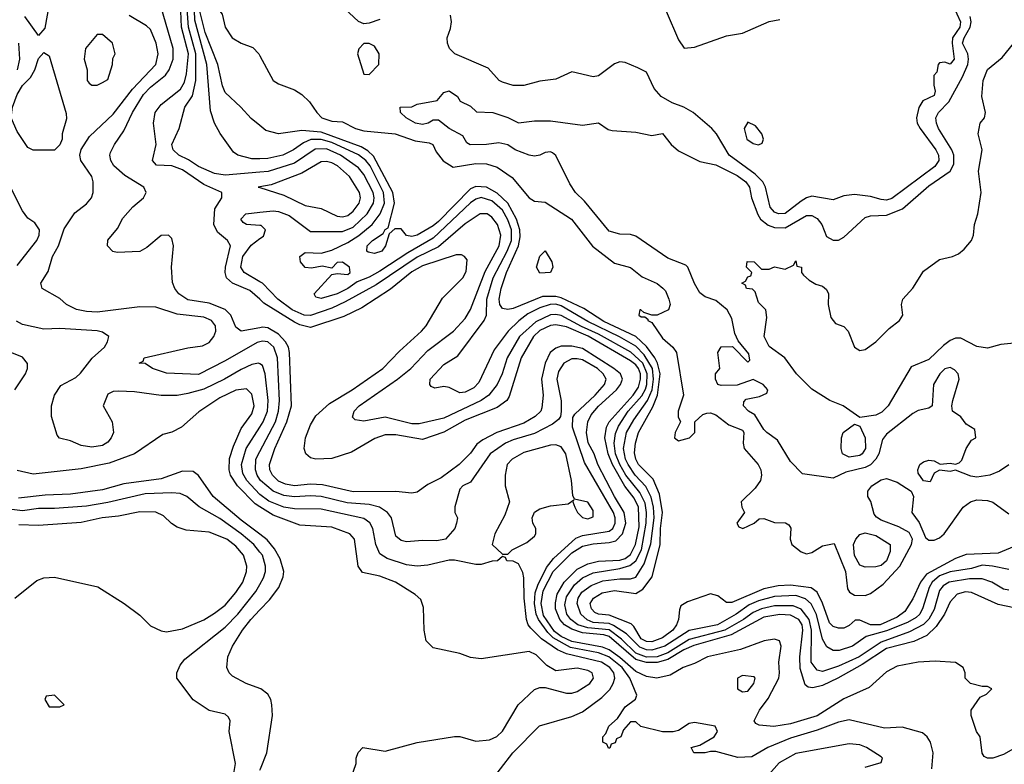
# Model space of a CAD drawing. Header units: inches. Extents: x 1793402 to 1900366, y 320852 to 470679.
# Tile 228 of 256: x 1829099 to 1832793, y 395727 to 398518. Entities that reach past the tile are written whole.
import ezdxf

# ---------------------------------------------------------------- set-up
doc = ezdxf.new("R2010")
doc.units = ezdxf.units.IN
doc.header["$MEASUREMENT"] = 0
doc.layers.add('B8329', color=7, linetype='Continuous')
doc.layers.add('B8339', color=7, linetype='Continuous')

msp = doc.modelspace()

# ---------------------------------------------------------------- linework, layer by layer
at = {"layer": 'B8329', "color": 4}
for points, elevation in [([(1830000, 398704), (1829986, 398690), (1829930, 398662), (1829890, 398664.7), (1829870, 398654.8), (1829844.5, 398590), (1829843.7, 398570), (1829850, 398549), (1829858.4, 398538.4), (1829869.6, 398490), (1829896, 398450), (1829929.7, 398429.7), (1829973.6, 398413.6), (1829996, 398390), (1830000, 398382.6)], 236), ([(1830000, 397362.9), (1829929.7, 397349.7), (1829910, 397365.2), (1829891.5, 397410), (1829870, 397431.3), (1829810, 397455.1), (1829730, 397468), (1829696, 397490), (1829680.9, 397510), (1829672.1, 397532.1), (1829669.3, 397590), (1829676, 397670), (1829670, 397698), (1829658, 397710), (1829630, 397709), (1829576.8, 397663.2), (1829550, 397649), (1829464.7, 397644.7), (1829449.1, 397649.1), (1829429, 397670), (1829429.3, 397690.7), (1829465.6, 397734.4), (1829486.3, 397773.7), (1829523.3, 397816.7), (1829564, 397850), (1829574, 397870), (1829565.2, 397890), (1829494.1, 397934.2), (1829452.7, 397970), (1829440.9, 397990), (1829437, 398010), (1829440.1, 398019.9), (1829454.5, 398050), (1829490, 398100.7), (1829522.3, 398170), (1829563.3, 398236.7), (1829590, 398265.2), (1829646.6, 398310), (1829660.4, 398330), (1829674.6, 398370), (1829675.3, 398410), (1829611.5, 398630)], 264), ([(1829208.4, 398570), (1829193.7, 398486.3), (1829170, 398458), (1829118.4, 398530)], 268), ([(1830000, 397946.3), (1829870, 397935.1), (1829830, 397941.1), (1829770, 397966.9), (1829732.3, 397992.3), (1829696, 398010), (1829674.5, 398030), (1829669.7, 398050), (1829697, 398110), (1829719.3, 398190), (1829747.3, 398232.7), (1829760.4, 398290), (1829760.6, 398390), (1829732.6, 398490), (1829725.1, 398594.9)], 252), ([(1830000, 397996.5), (1829970, 397996.2), (1829918, 398010), (1829900.9, 398020.9), (1829851.4, 398091.4), (1829829.6, 398129.6), (1829815.4, 398175.4), (1829801.2, 398350), (1829755.7, 398515.7), (1829753.4, 398590)], 248), ([(1830000, 397310.4), (1829990, 397308.2), (1829870, 397238.7), (1829770, 397187.8), (1829650, 397192.3), (1829598, 397210), (1829570, 397228.7), (1829548, 397230), (1829562, 397238), (1829566, 397250), (1829730, 397288.2), (1829784.4, 397295.6), (1829810, 397308), (1829827.3, 397330), (1829835.6, 397350), (1829833.6, 397370), (1829819.3, 397390), (1829790, 397402.4), (1829690, 397414.3), (1829610, 397439.6), (1829550, 397440.9), (1829390, 397421.6), (1829350, 397423.6), (1829311.9, 397431.9), (1829275.3, 397450), (1829250, 397473.2), (1829184, 397510), (1829179, 397530), (1829206, 397574), (1829222, 397630), (1829245.1, 397670), (1829266.7, 397733.3), (1829305.8, 397794.2), (1829350, 397826.8), (1829369.2, 397850), (1829375.1, 397870), (1829374.5, 397910), (1829369.4, 397930), (1829329, 397990), (1829325.2, 398010), (1829329.4, 398030.6), (1829360.7, 398079.3), (1829450, 398163), (1829522.8, 398257.2), (1829609.5, 398350), (1829618.4, 398390), (1829611.8, 398430), (1829590, 398481.2), (1829574.7, 398494.7), (1829510, 398532.7)], 268), ([(1830000, 397469.7), (1829963.1, 397503.1), (1829898, 397530), (1829875.6, 397550), (1829869.7, 397570), (1829871.1, 397590), (1829889.6, 397670), (1829879.3, 397690), (1829840.7, 397720.7), (1829828, 397750), (1829831.5, 397808.5), (1829857.2, 397850), (1829858, 397870), (1829790, 397899.7), (1829710, 397955.1), (1829670, 397969.8), (1829612.9, 397972.9), (1829597.2, 397990), (1829611.2, 398050), (1829601.1, 398130), (1829607.4, 398170), (1829630, 398200.3), (1829702.3, 398257.7), (1829716.9, 398283.1), (1829725, 398315), (1829733.1, 398390), (1829706.8, 398490), (1829704.3, 398550)], 256), ([(1830000, 398120.5), (1829967, 398147), (1829929, 398190), (1829870, 398245.2), (1829859.7, 398270), (1829843.1, 398350), (1829794.9, 398470), (1829775.3, 398550)], 244), ([(1829090.6, 398329.4), (1829099.8, 398370), (1829096, 398430)], 272), ([(1829090, 397596), (1829164, 397690), (1829172.7, 397710), (1829173.2, 397730), (1829156.5, 397756.5), (1829130, 397774), (1829110, 397801.2), (1829034.5, 397950)], 272), ([(1830000, 397891), (1829994, 397890), (1830000, 397888.1)], 256), ([(1830000, 397746), (1829950, 397749.4), (1829938, 397758), (1829929, 397770), (1829948, 397790), (1830000, 397795.9)], 252), ([(1830000, 397535.5), (1829940.7, 397570), (1829928.2, 397590), (1829936.3, 397630), (1829967.3, 397672.7), (1830000, 397696.9)], 252), ([(1830000, 397227.2), (1829995.3, 397230), (1829970, 397225.1), (1829930, 397206.3), (1829867.7, 397170), (1829790, 397132.6), (1829730, 397116.9), (1829690, 397109.5), (1829630, 397109.4), (1829530, 397122.7), (1829470, 397125.2), (1829450, 397124), (1829430, 397114), (1829412, 397070), (1829446, 397010), (1829450.8, 396970), (1829442.8, 396950), (1829430, 396934), (1829410, 396921.2), (1829370, 396916), (1829330, 396921.2), (1829290, 396939), (1829249, 396949), (1829240.2, 396960.2), (1829219, 397030), (1829219, 397070), (1829229.5, 397110.5), (1829253.6, 397146.4), (1829310, 397176), (1829327.2, 397192.8), (1829371.5, 397248.5), (1829417.2, 397290), (1829429.2, 397310), (1829434, 397330), (1829410, 397346), (1829390, 397351.6), (1829250, 397360.5), (1829190, 397358), (1829110, 397375.1), (1829087.9, 397387.9)], 272), ([(1829081.2, 397130), (1829120.9, 397190), (1829129.2, 397210), (1829129.1, 397229.1), (1829110, 397253.2), (1829070, 397269.3)], 276), ([(1830000, 396691.9), (1829982.7, 396702.7), (1829916, 396770), (1829889.8, 396810), (1829885.1, 396830), (1829886.8, 396873.2), (1829901, 396919), (1829930, 396984.9), (1829970, 397040.7), (1829978.9, 397070), (1829970, 397114), (1829950, 397134.5), (1829910, 397129.6), (1829850, 397100.5), (1829771.7, 397048.3), (1829706.8, 396990), (1829670, 396972), (1829636.7, 396963.3), (1829530.2, 396889.8), (1829435.3, 396855.3), (1829330, 396833.7), (1829150, 396814.7), (1829090, 396827.8)], 276), ([(1830000, 396738.2), (1829999, 396739), (1829950.7, 396790.7), (1829936.6, 396816.6), (1829931, 396850), (1829949, 396911), (1830000, 396990.8)], 272), ([(1830000, 396794.6), (1829989.8, 396810), (1829983.5, 396830), (1829984.8, 396870), (1830000, 396898.7)], 268), ([(1830000, 396589), (1829930, 396641.7), (1829825.1, 396730), (1829770, 396809.3), (1829750, 396823.7), (1829710, 396825.1), (1829630, 396796.9), (1829490, 396778), (1829410, 396755.6), (1829290, 396739.2), (1829195.2, 396735.2), (1829095.3, 396724.7)], 284), ([(1830000, 396522.2), (1829978, 396550), (1829930, 396591), (1829850, 396648.2), (1829772.2, 396692.2), (1829726, 396730), (1829701.7, 396741.7), (1829670, 396744.7), (1829570, 396741), (1829430, 396708.4), (1829350, 396694.8), (1829230, 396685.4), (1829170, 396685.7), (1829110, 396677.3), (1829070, 396681.5)], 288), ([(1829081.2, 396350), (1829163.9, 396416.1), (1829190, 396425.5), (1829230, 396427.7), (1829392.5, 396392.5), (1829491.3, 396330), (1829550, 396286), (1829590, 396246), (1829630, 396226.8), (1829650, 396222.8), (1829710, 396234), (1829790, 396268.2), (1829830, 396292.7), (1829870, 396323.8), (1829910, 396370.5), (1829936.9, 396410), (1829949.6, 396450), (1829951.6, 396470), (1829938.4, 396510), (1829910, 396544.5), (1829876, 396570), (1829810, 396597), (1829724, 396604), (1829690, 396615.3), (1829668.9, 396628.9), (1829638.6, 396658.6), (1829610, 396672.3), (1829550, 396673.6), (1829470, 396656.3), (1829409.1, 396650.9), (1829330, 396632.8), (1829170, 396622), (1829095.8, 396624.2)], 292), ([(1829898.4, 395670), (1829909.4, 395730), (1829885.2, 395850), (1829888.7, 395890), (1829883.1, 395903.1), (1829870, 395915.3), (1829810, 395928.7), (1829750, 395968.7), (1829689, 396050), (1829689, 396070), (1829701.2, 396098.8), (1829718.9, 396121.1), (1829870, 396240.4), (1829918, 396290), (1829985.5, 396374.5), (1830000, 396400.3)], 288), ([(1830000, 396011.5), (1829949, 396030), (1829897.6, 396057.6), (1829885.2, 396070), (1829876, 396090), (1829879.5, 396130), (1829897.6, 396170), (1829934.7, 396230), (1829966.3, 396270), (1830000, 396305.5)], 284)]:
    msp.add_lwpolyline(points, dxfattribs=dict(at, elevation=elevation))
for points, elevation in [([(1829410, 398462), (1829390, 398462), (1829346, 398410), (1829341, 398370), (1829352, 398330), (1829352, 398290), (1829359.6, 398279.6), (1829370, 398272), (1829390, 398272), (1829410, 398282), (1829430, 398294), (1829448, 398350), (1829448.4, 398371.6), (1829458, 398390), (1829448, 398430)], 272), ([(1829150, 398028.7), (1829130, 398038), (1829090, 398098), (1829067, 398150), (1829071.8, 398190), (1829090, 398237.3), (1829110, 398270.5), (1829139.3, 398300.7), (1829156, 398330), (1829170, 398372), (1829190, 398394), (1829210, 398382), (1829274, 398166), (1829274.4, 398145.6), (1829258, 398090), (1829258, 398070), (1829250, 398048), (1829230, 398028.7)], 268), ([(1829230, 395986), (1829198, 395982), (1829194, 395970), (1829210, 395942), (1829250, 395942), (1829266, 395950)], 292)]:
    msp.add_lwpolyline(points, close=True, dxfattribs=dict(at, elevation=elevation))
at = {"layer": 'B8339', "color": 4}
for points, elevation in [([(1830450, 398518), (1830410, 398504.7), (1830390, 398502), (1830370, 398511.3), (1830264.7, 398610)], 236), ([(1832600.4, 398570), (1832628.3, 398510), (1832625.1, 398490), (1832598.7, 398450), (1832596.8, 398430), (1832604, 398370), (1832590, 398351.3), (1832570, 398358.8), (1832550, 398356), (1832544, 398350), (1832539, 398321), (1832528.4, 398308.4), (1832528.4, 398271.6), (1832533.2, 398250), (1832530, 398234), (1832486.3, 398213.7), (1832472, 398188), (1832462.9, 398150), (1832466, 398130), (1832477.4, 398110), (1832535.4, 398030), (1832545.1, 398010), (1832546.3, 397990), (1832532.4, 397967.6), (1832370, 397847.2), (1832350, 397841.7), (1832330, 397843.1), (1832290, 397854.6), (1832230, 397862.6), (1832190, 397858), (1832150, 397842.8), (1832070, 397856.4), (1832050, 397850.4), (1832030, 397837.6), (1831970, 397791.7), (1831946, 397790), (1831930, 397795.8), (1831914.7, 397814.7), (1831896.5, 397890), (1831887.2, 397910), (1831858.5, 397938.5), (1831760.3, 398010), (1831713.4, 398090), (1831695.8, 398110), (1831625.5, 398170), (1831590.6, 398190), (1831546.2, 398206.2), (1831505.5, 398230), (1831479.2, 398259.2), (1831450, 398321), (1831417.3, 398337.3), (1831370, 398357.3), (1831350, 398359.1), (1831330, 398352.7), (1831270, 398307.7), (1831250, 398304), (1831170, 398322), (1831110, 398294.8), (1831050, 398286.8), (1830990, 398271), (1830950, 398271), (1830910, 398282.8), (1830898, 398290), (1830855.9, 398335.9), (1830732, 398390), (1830711.3, 398410), (1830704, 398430), (1830702.8, 398450), (1830715.3, 398484.7), (1830718.8, 398510), (1830714.8, 398534.8)], 236), ([(1831524.6, 398550), (1831570, 398442), (1831591.3, 398411.3), (1831630, 398414.8), (1831750, 398457.3), (1831810, 398467.3), (1831910, 398510.6), (1831950, 398518.8)], 244), ([(1832810, 396849), (1832774.2, 396825.8), (1832738, 396810), (1832690, 396802.9), (1832667, 396807), (1832610, 396828.7), (1832590, 396824), (1832550, 396828.7), (1832530, 396818), (1832514, 396786), (1832490, 396789.5), (1832470, 396818), (1832467.6, 396830), (1832476, 396850), (1832490, 396860.5), (1832510, 396866.8), (1832530, 396864.7), (1832551.6, 396851.6), (1832590, 396856), (1832610, 396851.3), (1832623.1, 396856.9), (1832632.9, 396867.1), (1832649.2, 396910), (1832670, 396942), (1832686, 396950), (1832682, 396982), (1832650, 397002), (1832629.4, 397029.4), (1832598, 397050), (1832595.3, 397070), (1832599, 397090), (1832622.7, 397170), (1832619, 397190), (1832605.6, 397205.6), (1832590, 397214), (1832570, 397209), (1832551, 397190), (1832526.8, 397150), (1832522, 397070), (1832510, 397062), (1832470, 397053.2), (1832450, 397041.2), (1832350, 396963.7), (1832335.6, 396944.4), (1832321.7, 396890), (1832310.2, 396869.8), (1832290, 396849.7), (1832270, 396839.1), (1832198.3, 396821.7), (1832150, 396798.7), (1832035.5, 396815.5), (1831990, 396861.2), (1831942, 396942), (1831901.2, 396970), (1831890, 396981.2), (1831856.4, 397036.4), (1831833.2, 397050), (1831814, 397070), (1831815.3, 397084.7), (1831824.7, 397095.3), (1831874.6, 397105.4), (1831902, 397118), (1831906, 397130), (1831888, 397150), (1831850, 397168.7), (1831790, 397148), (1831730, 397146.6), (1831718, 397150), (1831709, 397170), (1831709, 397190), (1831726, 397210), (1831718, 397270), (1831730, 397292), (1831772.7, 397292.7), (1831830, 397234), (1831838, 397242), (1831834.6, 397265.4), (1831794, 397314), (1831781.2, 397341.2), (1831770, 397398), (1831753.2, 397430), (1831710, 397465.2), (1831670, 397479), (1831650, 397494), (1831630, 397528.7), (1831605.2, 397590), (1831597.6, 397597.6), (1831530, 397623.6), (1831410, 397706), (1831390, 397712.7), (1831350, 397713.2), (1831310, 397725.2), (1831218, 397838), (1831183.7, 397870), (1831162.3, 397902.3), (1831110, 398008), (1831098, 398018), (1831090, 398022), (1831070, 398019.3), (1831050.5, 398009.5), (1831030, 398006.6), (1831010, 398009.4), (1830958, 398030), (1830930, 398049), (1830896.5, 398056.5), (1830850.5, 398049.5), (1830789, 398049), (1830776.4, 398056.4), (1830762, 398082), (1830710, 398109.4), (1830670, 398141.2), (1830650, 398141.2), (1830631.3, 398130), (1830610, 398124.5), (1830584, 398130), (1830549, 398150), (1830528, 398170), (1830526, 398190), (1830570, 398191.3), (1830590, 398201), (1830664.7, 398215.3), (1830690, 398244.7), (1830710, 398251), (1830742, 398230), (1830751.6, 398211.6), (1830790, 398194), (1830812.7, 398172.7), (1830874, 398170), (1830930, 398150.8), (1830970, 398131), (1831030, 398138.8), (1831090, 398138.8), (1831210, 398122.8), (1831270, 398131), (1831306.4, 398106.4), (1831322, 398102), (1831410, 398096.3), (1831470, 398083.8), (1831510, 398091), (1831543, 398050), (1831570, 398026.4), (1831650, 397986.4), (1831710, 397973.4), (1831790, 397933.1), (1831823.1, 397910), (1831836.5, 397890), (1831844.2, 397850), (1831867.7, 397787.7), (1831878.4, 397770), (1831907.2, 397747.2), (1831930, 397738.3), (1831970, 397738), (1832050, 397783.1), (1832070, 397783.1), (1832090, 397772.7), (1832108.2, 397750), (1832125.2, 397705.2), (1832150, 397690.7), (1832170, 397690.7), (1832190, 397702.8), (1832270, 397776.3), (1832290, 397782), (1832350, 397784.4), (1832411, 397809), (1832510, 397894.9), (1832589.8, 397950.2), (1832603.8, 397976.2), (1832603, 398010), (1832595.1, 398030), (1832546, 398110), (1832537.6, 398130), (1832535.6, 398150), (1832546, 398170), (1832584.8, 398210), (1832636.3, 398303.7), (1832655.1, 398350), (1832658.7, 398370), (1832655.1, 398390), (1832636, 398430), (1832641.5, 398450), (1832665, 398490), (1832667.7, 398510), (1832664, 398530)], 232), ([(1832830, 397304.7), (1832779.9, 397300.1), (1832730, 397286), (1832690, 397293.2), (1832630, 397324.5), (1832610, 397323.6), (1832590, 397315.1), (1832563.8, 397296.2), (1832510, 397243.6), (1832443.7, 397216.3), (1832356.3, 397070), (1832333.3, 397046.7), (1832310, 397035.1), (1832250, 397026), (1832188, 397070), (1832138, 397090), (1832070, 397132.7), (1832012.7, 397190), (1831969.6, 397249.6), (1831910, 397293.2), (1831892, 397330), (1831902, 397402), (1831898, 397430), (1831870, 397458), (1831858, 397498), (1831848, 397508), (1831826, 397510), (1831822, 397522), (1831808, 397530), (1831822, 397538), (1831830, 397554), (1831842, 397558), (1831846, 397570), (1831826, 397590), (1831828.4, 397611.6), (1831854, 397610), (1831882, 397582), (1831910, 397582), (1831930, 397591.3), (1831970, 397582), (1832002, 397598), (1832010, 397614), (1832014, 397594), (1832032, 397590), (1832032, 397570), (1832039.6, 397559.6), (1832060.7, 397540.7), (1832086, 397526), (1832110, 397519.1), (1832126, 397506), (1832132.7, 397490), (1832132.4, 397450), (1832141.3, 397401.3), (1832159.3, 397379.3), (1832190, 397367.3), (1832207.3, 397350), (1832230.5, 397290.5), (1832250, 397277.3), (1832270, 397282), (1832310, 397310.4), (1832360.1, 397359.9), (1832399.5, 397390), (1832411.8, 397410), (1832406.6, 397450), (1832412.3, 397470), (1832450, 397510.7), (1832490, 397575.5), (1832550, 397619.1), (1832598, 397630), (1832620.1, 397639.9), (1832642.5, 397657.5), (1832669.2, 397690), (1832677.2, 397710), (1832681.2, 397750), (1832693.2, 397790), (1832705.2, 397870), (1832696, 397950), (1832709.4, 398030), (1832694, 398090), (1832702, 398130), (1832718, 398150), (1832722, 398170), (1832708.7, 398230), (1832713.2, 398290), (1832729.4, 398330.6), (1832784.7, 398375.3), (1832828, 398430)], 228), ([(1830000, 398382.6), (1830050, 398289.6), (1830070, 398277.6), (1830130, 398255.1), (1830157.8, 398237.8), (1830186.6, 398210), (1830213.3, 398170), (1830233, 398150), (1830270, 398137.4), (1830310, 398134.7), (1830359.5, 398110), (1830390, 398101.2), (1830508, 398090), (1830583.3, 398063.3), (1830635.6, 398055.6), (1830649.4, 398049.4), (1830661.7, 398021.7), (1830688.2, 397988.2), (1830725.1, 397965.1), (1830810, 397978.5), (1830850, 397977.7), (1830890, 397965.1), (1830946.4, 397926.4), (1831010, 397849.3), (1831030, 397837.2), (1831070, 397833.2), (1831169.3, 397770), (1831248.2, 397668.2), (1831330, 397604.5), (1831390, 397588.7), (1831434, 397554), (1831490, 397529.3), (1831511.7, 397511.7), (1831521.2, 397501.2), (1831534.5, 397470), (1831539.5, 397450), (1831532.7, 397430), (1831490, 397410.4), (1831470.4, 397410.4), (1831439.8, 397419.8), (1831429.3, 397430.7), (1831426, 397430), (1831421.2, 397410), (1831430, 397404.5), (1831444, 397404), (1831455.3, 397395.3), (1831455.3, 397390), (1831470, 397382.7), (1831510, 397323.7), (1831549.7, 397289.7), (1831562.7, 397270), (1831589.3, 397110.7), (1831569.3, 397050), (1831569.1, 397029.1), (1831578, 397010), (1831558, 396970), (1831555.3, 396950), (1831570, 396939), (1831612, 396950), (1831631.3, 396970), (1831632, 397010), (1831662, 397038), (1831676.9, 397043.1), (1831690, 397044), (1831710, 397037.2), (1831759.5, 396999.5), (1831810, 396979), (1831815.1, 396970), (1831813.2, 396930), (1831817.2, 396910), (1831869, 396850), (1831879, 396830), (1831882, 396810), (1831878, 396790), (1831858.6, 396761.4), (1831806, 396710), (1831808, 396690), (1831818, 396670), (1831789, 396630), (1831796.4, 396616.4), (1831812, 396610), (1831854, 396630), (1831872.7, 396647.3), (1831890, 396648), (1831930, 396633.2), (1831971.6, 396631.6), (1831984.5, 396624.5), (1831991.6, 396611.6), (1831989.5, 396570), (1831996, 396550), (1832030, 396522.7), (1832050, 396516), (1832070, 396520.9), (1832110, 396546), (1832154, 396554), (1832196.9, 396450), (1832204.7, 396384.7), (1832211.8, 396371.8), (1832230, 396360.9), (1832270, 396359.5), (1832290, 396367), (1832337.5, 396402.5), (1832400.3, 396470), (1832444.9, 396550), (1832448.4, 396570), (1832435.1, 396595.1), (1832397.2, 396617.2), (1832330, 396642), (1832312.7, 396652.7), (1832304.3, 396664.3), (1832291.8, 396711.8), (1832280.7, 396730), (1832280.7, 396750), (1832296, 396770), (1832330, 396793.2), (1832350, 396798), (1832390, 396784), (1832442.7, 396750), (1832451.8, 396730), (1832445.2, 396670), (1832473.6, 396633.6), (1832497, 396577), (1832510, 396566.6), (1832530, 396567), (1832550, 396575.1), (1832567.3, 396590), (1832638, 396690), (1832666, 396710), (1832690, 396717.6), (1832730, 396715.1), (1832750, 396709.2), (1832810, 396666)], 236), ([(1832830, 396543.5), (1832770, 396518.3), (1832650, 396513), (1832610, 396498.3), (1832500.6, 396439.4), (1832477.6, 396410), (1832450, 396347), (1832420, 396300), (1832390, 396278), (1832326.8, 396250), (1832290, 396248.9), (1832250, 396267.1), (1832233.3, 396266.7), (1832210, 396247), (1832190, 396237.4), (1832170, 396236.4), (1832150, 396243.5), (1832136.6, 396256.6), (1832110.6, 396330.6), (1832090, 396371.6), (1832067.7, 396387.7), (1831990, 396398.2), (1831944.6, 396395.4), (1831890, 396384.8), (1831770, 396333.6), (1831750, 396332.7), (1831718.4, 396358.4), (1831690, 396366), (1831604.5, 396335.5), (1831579.8, 396320.2), (1831574, 396306), (1831570.5, 396270), (1831563.1, 396250), (1831548.8, 396230), (1831510, 396201.2), (1831470, 396185.8), (1831450, 396187.3), (1831430, 396197.6), (1831403.3, 396243.3), (1831392.9, 396252.9), (1831310, 396285.7), (1831270, 396288.9), (1831256, 396296), (1831243.5, 396310), (1831239.7, 396330), (1831251.8, 396350), (1831283.7, 396370), (1831330, 396378.5), (1831410, 396367), (1831437.1, 396382.9), (1831471.5, 396430), (1831502, 396550), (1831503.4, 396610), (1831511, 396670), (1831499, 396739), (1831474.9, 396794.9), (1831420.4, 396850), (1831409.8, 396870), (1831405.3, 396894.7), (1831408.6, 396930), (1831419.8, 396970), (1831473.9, 397066.1), (1831491.2, 397110), (1831501.2, 397190), (1831491.9, 397230), (1831481.7, 397250), (1831450, 397292.8), (1831410.4, 397330.4), (1831290, 397386.9), (1831215.2, 397435.2), (1831130, 397475.7), (1831110, 397480.6), (1831060.1, 397479.9), (1830950, 397435.4), (1830930, 397431.5), (1830910, 397435.1), (1830900.5, 397450), (1830898.3, 397470), (1830905.3, 397510), (1830925.6, 397570), (1830970.7, 397670), (1830976.8, 397703.2), (1830975.2, 397730), (1830962.9, 397770), (1830930.4, 397830.4), (1830890, 397867.6), (1830850, 397889.8), (1830810, 397892.8), (1830790, 397883.5), (1830670, 397761.5), (1830650, 397744.8), (1830590.5, 397710), (1830570, 397705.1), (1830550, 397709.2), (1830530, 397733.2), (1830506.8, 397733.2), (1830484.7, 397715.3), (1830471, 397670), (1830458, 397650), (1830430, 397641.2), (1830406.3, 397646.3), (1830402, 397650), (1830402.7, 397670), (1830422.7, 397690), (1830463.2, 397716.8), (1830470, 397730.8), (1830482, 397738), (1830505, 397830), (1830498.9, 397870), (1830426.4, 398006.4), (1830405.7, 398025.7), (1830380.7, 398040.7), (1830230, 398095.5), (1830157.2, 398102.8), (1830070, 398089.4), (1830022.5, 398102.5), (1830000, 398120.5)], 244), ([(1832810, 396456.3), (1832748.7, 396470), (1832710, 396472.8), (1832670, 396461.2), (1832590, 396448.2), (1832550, 396433.2), (1832522, 396410), (1832510.2, 396390), (1832486.5, 396313.5), (1832475.6, 396290), (1832462.5, 396277.5), (1832430, 396258.5), (1832350, 396227.3), (1832274.1, 396205.9), (1832222.8, 396170), (1832173.2, 396153.2), (1832150, 396153.2), (1832126.6, 396166.6), (1832110, 396196), (1832087.9, 396287.9), (1832067.6, 396327.6), (1832047.3, 396347.3), (1832010, 396358.9), (1831930, 396355.3), (1831870, 396339.4), (1831835.9, 396324.1), (1831787, 396290), (1831717.1, 396250), (1831610, 396228.1), (1831519.5, 396170), (1831470, 396155), (1831450, 396156.3), (1831425.3, 396165.3), (1831375.9, 396215.9), (1831327.2, 396247.2), (1831310, 396254.9), (1831250, 396258.8), (1831227.7, 396267.7), (1831203.9, 396290), (1831190.8, 396330), (1831194.5, 396350), (1831208.4, 396371.6), (1831242.8, 396397.2), (1831286.1, 396413.9), (1831350, 396422.4), (1831390, 396422.4), (1831410, 396428.4), (1831441.3, 396478.7), (1831467.2, 396552.8), (1831479.1, 396650), (1831476.3, 396690), (1831467.6, 396727.6), (1831448.2, 396768.2), (1831408, 396810), (1831381.6, 396850), (1831371.6, 396870), (1831364.4, 396910), (1831375.1, 396970), (1831402.3, 397017.7), (1831454.6, 397090), (1831471.1, 397130), (1831476.7, 397170), (1831472.4, 397210), (1831441.7, 397261.7), (1831410, 397293.5), (1831349.3, 397329.3), (1831230, 397386.6), (1831130, 397445.5), (1831110, 397451.3), (1831089.4, 397450.6), (1831050, 397438.2), (1831005.1, 397414.9), (1830971, 397389), (1830932, 397350), (1830879.6, 397280.4), (1830822, 397158), (1830802.5, 397137.5), (1830770, 397121.3), (1830750, 397119.6), (1830710, 397139.3), (1830690, 397142.7), (1830656.4, 397136.4), (1830643.1, 397143.1), (1830638, 397150), (1830639, 397170), (1830690, 397224.9), (1830742.4, 397257.6), (1830841.3, 397390), (1830849.7, 397410), (1830851.9, 397470), (1830875.8, 397550), (1830928, 397650), (1830943.5, 397690), (1830944.1, 397730), (1830930, 397767.6), (1830910, 397803.5), (1830870, 397838.2), (1830830, 397850.9), (1830810, 397844.4), (1830790, 397831.1), (1830650, 397698.2), (1830555.8, 397644.2), (1830450, 397575.6), (1830410, 397552.3), (1830365.3, 397534.7), (1830330.5, 397510), (1830290.7, 397490), (1830230, 397473.2), (1830210, 397478), (1830204, 397490), (1830270, 397562), (1830290, 397566), (1830330, 397562), (1830339.3, 397570), (1830337, 397590), (1830310, 397609), (1830290, 397608), (1830270, 397586), (1830234, 397594), (1830193.4, 397586.6), (1830170.6, 397589.4), (1830152.3, 397610), (1830149.5, 397630.5), (1830170, 397644.9), (1830230, 397642.8), (1830270, 397654), (1830330, 397682.3), (1830371.9, 397708.1), (1830421.7, 397750), (1830450.9, 397790), (1830467.8, 397830), (1830463.7, 397870), (1830413.5, 397970), (1830397.3, 397990), (1830370, 398010.7), (1830270, 398057.2), (1830230, 398069.1), (1830191.8, 398068.2), (1830163.6, 398056.4), (1830126, 398030), (1830086.8, 398010), (1830030, 397996.9), (1830000, 397996.5)], 248), ([(1830000, 397795.9), (1830050, 397801.6), (1830070, 397798.4), (1830110, 397783.1), (1830190, 397723.8), (1830310, 397723.2), (1830350, 397740.2), (1830403.1, 397790), (1830426.2, 397830), (1830428.7, 397850), (1830425.1, 397870), (1830390, 397936.9), (1830370, 397962.6), (1830303, 398010), (1830250, 398033.2), (1830207.8, 398032.2), (1830130, 397980.4), (1830031.1, 397948.9), (1830000, 397946.3)], 252), ([(1830000, 397888.1), (1830090, 397859.5), (1830170, 397821.3), (1830230, 397810.5), (1830290, 397781.3), (1830310, 397778.7), (1830330, 397784.2), (1830350, 397799.5), (1830372.8, 397830), (1830377.4, 397850), (1830374, 397870), (1830336.9, 397930), (1830291.6, 397970), (1830270, 397981.1), (1830250, 397986.6), (1830230, 397984.7), (1830157.5, 397942.5), (1830042, 397898), (1830000, 397891)], 256), ([(1832810, 396379.6), (1832790, 396383.6), (1832745.2, 396410), (1832710, 396422), (1832662, 396422), (1832585.5, 396410), (1832563.7, 396396.3), (1832550, 396378.4), (1832530, 396307.3), (1832509.5, 396270.5), (1832489.5, 396250.5), (1832436.6, 396223.4), (1832330, 396184.4), (1832248.4, 396130), (1832170, 396094.2), (1832110, 396074.7), (1832090, 396079.6), (1832068.5, 396110), (1832069.8, 396230), (1832061, 396270), (1832030, 396308.6), (1832000.7, 396320.7), (1831930, 396320.7), (1831881.6, 396310), (1831850, 396295.3), (1831814.6, 396270), (1831743.7, 396230), (1831610, 396194.6), (1831530, 396144.3), (1831490, 396129.9), (1831450, 396128.4), (1831410, 396143.7), (1831356.3, 396196.3), (1831310, 396230.5), (1831230, 396237.8), (1831193.3, 396250), (1831166, 396270), (1831151.1, 396290), (1831144.2, 396324.2), (1831150, 396354.9), (1831180.2, 396399.8), (1831210, 396425.5), (1831250, 396443.9), (1831350, 396460.2), (1831387.5, 396472.5), (1831410.4, 396489.6), (1831431.9, 396530), (1831449.2, 396630), (1831450.6, 396670), (1831445.2, 396705.2), (1831426, 396746), (1831373.2, 396810), (1831349.9, 396850), (1831333.7, 396890), (1831329, 396931), (1831333.8, 396966.2), (1831345.8, 396994.2), (1831381.8, 397050), (1831432.8, 397107.2), (1831446.7, 397133.3), (1831451.6, 397150), (1831452.3, 397190), (1831436.1, 397230), (1831391.4, 397271.4), (1831270, 397339.5), (1831207.2, 397367.2), (1831130, 397408.9), (1831110, 397412.9), (1831090, 397410.8), (1831034.8, 397385.2), (1830974.6, 397330), (1830927.4, 397250), (1830908.8, 397190), (1830890.2, 397149.8), (1830858.4, 397110), (1830830.2, 397089.8), (1830690, 397024.4), (1830597.2, 397002.8), (1830570, 397002.6), (1830470, 397027.8), (1830390, 397013.2), (1830358, 397018), (1830347.3, 397027.3), (1830354, 397050), (1830373.2, 397070), (1830517, 397170), (1830567, 397210), (1830630, 397278), (1830727, 397350), (1830770, 397397.3), (1830790, 397431), (1830845.7, 397574.3), (1830898, 397670), (1830904, 397710), (1830891.1, 397750), (1830870, 397777), (1830852.7, 397790), (1830826.8, 397790), (1830770, 397753), (1830670, 397666), (1830590, 397627), (1830435.8, 397524.2), (1830320.5, 397459.5), (1830270, 397436.1), (1830190, 397408.8), (1830166, 397410), (1830121.3, 397430), (1830068, 397470), (1830009.8, 397529.8), (1830000, 397535.5)], 252), ([(1830000, 397696.9), (1830013.3, 397706.7), (1830021.2, 397730), (1830005.6, 397745.6), (1830000, 397746)], 252), ([(1832830, 396313.7), (1832770, 396325.7), (1832670, 396371.1), (1832646.6, 396373.4), (1832615.1, 396364.9), (1832590, 396336), (1832567.6, 396290), (1832536.3, 396243.7), (1832502.4, 396210), (1832453.4, 396186.6), (1832350, 396160.2), (1832259, 396101), (1832168.4, 396050), (1832110, 396022.7), (1832074, 396014), (1832056.2, 396016.2), (1832045.1, 396025.1), (1832026.4, 396086.4), (1832025.5, 396130), (1832036.2, 396230), (1832033.8, 396250), (1832021.7, 396270), (1831990, 396286.2), (1831950, 396288), (1831890, 396278.4), (1831767.6, 396212.4), (1831628.5, 396171.5), (1831590, 396156.3), (1831530, 396119), (1831490, 396108.2), (1831450, 396107.8), (1831410, 396119.1), (1831310, 396205.6), (1831290, 396211.6), (1831210, 396219.3), (1831170, 396233.3), (1831142.5, 396250), (1831125, 396270), (1831109.2, 396310), (1831108.6, 396331.4), (1831115.9, 396364.1), (1831141.8, 396410), (1831190, 396457.6), (1831230, 396478.2), (1831270, 396488.3), (1831350, 396491.9), (1831370, 396497.8), (1831390, 396512.9), (1831409.3, 396550.7), (1831423, 396617), (1831420.6, 396690), (1831404.5, 396724.5), (1831369.4, 396769.4), (1831322.4, 396850), (1831306.4, 396890), (1831294.2, 396950), (1831299.8, 396990), (1831309.8, 397010), (1831400.3, 397110), (1831419.8, 397140.2), (1831428.4, 397170), (1831427.7, 397190), (1831419.9, 397210), (1831410, 397223.8), (1831390, 397239), (1831231.2, 397331.2), (1831150, 397366.3), (1831110, 397373.6), (1831090, 397370.8), (1831050, 397352.9), (1831026.7, 397330), (1830980.9, 397250), (1830935.1, 397104.9), (1830926, 397090), (1830890, 397064.4), (1830770, 397016.4), (1830690, 396971.1), (1830610, 396944), (1830510, 396961.1), (1830470, 396961.3), (1830431.5, 396948.5), (1830343.4, 396896.6), (1830270, 396872.8), (1830209.8, 396869.8), (1830190, 396875.6), (1830172, 396890), (1830166.3, 396910), (1830171.1, 396950), (1830190, 396999.1), (1830210, 397032.7), (1830261.1, 397078.9), (1830346, 397130), (1830461.2, 397210), (1830524.4, 397275.6), (1830607, 397350), (1830623.7, 397370), (1830685.6, 397474.4), (1830761.2, 397550), (1830773.6, 397573.6), (1830777.2, 397617.2), (1830768, 397630), (1830756, 397636), (1830736, 397636), (1830610, 397594.8), (1830570, 397572.1), (1830490, 397508), (1830382.7, 397437.3), (1830315.1, 397404.9), (1830190, 397364), (1830150, 397374), (1830130, 397384.5), (1830015.6, 397455.6), (1830000, 397469.7)], 256), ([(1832836, 395790), (1832790, 395763.7), (1832750, 395749.3), (1832729.2, 395749.2), (1832716.4, 395756.4), (1832708.9, 395768.9), (1832702, 395830), (1832688.7, 395850), (1832668, 395910), (1832668, 395930), (1832702, 395978), (1832726, 395990), (1832746, 396010), (1832730, 396018), (1832710, 396018), (1832666, 396030), (1832646, 396050), (1832646, 396070), (1832638, 396090), (1832610, 396108), (1832533.3, 396113.3), (1832469.6, 396109.6), (1832390, 396094.3), (1832350, 396073.3), (1832285.1, 396014.9), (1832190, 395972.6), (1832091, 395909), (1831990, 395878.3), (1831927.9, 395867.9), (1831872.9, 395872.9), (1831860.2, 395880.2), (1831854, 395890), (1831874.5, 395930), (1831906.3, 395973.7), (1831946.6, 396050), (1831949.7, 396070), (1831946.6, 396110), (1831955.1, 396170), (1831949, 396190), (1831930, 396195.4), (1831891.3, 396190), (1831802.7, 396157.3), (1831679.1, 396130), (1831630, 396105.1), (1831588.2, 396090), (1831538.8, 396061.2), (1831489.7, 396049.7), (1831450, 396055.8), (1831410, 396074.5), (1831350, 396127.3), (1831310, 396155.9), (1831285.5, 396165.5), (1831170, 396186.5), (1831130, 396205.8), (1831105.1, 396225.1), (1831064.6, 396284.6), (1831055.3, 396330), (1831062.6, 396377.4), (1831100.6, 396450), (1831170, 396518.8), (1831210, 396543.8), (1831250, 396552.9), (1831310, 396557.5), (1831335.2, 396564.8), (1831360.3, 396590), (1831372.7, 396630), (1831367, 396670), (1831329.9, 396729.9), (1831267.9, 396850), (1831253.8, 396890), (1831231.9, 396931.9), (1831225, 396970), (1831230.8, 397010), (1831243.4, 397036.6), (1831270.5, 397069.5), (1831337.3, 397130), (1831353.1, 397150), (1831360.4, 397170), (1831352.4, 397190), (1831328.3, 397210), (1831210, 397284.6), (1831170, 397294.4), (1831130, 397294.2), (1831110, 397286.6), (1831088.9, 397270), (1831070.3, 397230), (1831056, 397170), (1831063.1, 397110), (1831057.7, 397062.3), (1831054.4, 397050), (1831033, 397030), (1830990, 397005.4), (1830889.3, 396970.7), (1830836.7, 396943.3), (1830813.9, 396926.1), (1830790, 396892.3), (1830748, 396850), (1830679.9, 396800.1), (1830630, 396775.1), (1830590, 396747), (1830570, 396742.9), (1830509.6, 396749.6), (1830350, 396748.6), (1830234.7, 396774.7), (1830190, 396776.1), (1830130, 396770.9), (1830096.8, 396776.8), (1830070, 396788.4), (1830048, 396810), (1830038, 396830), (1830036.9, 396850), (1830056, 396910), (1830101.4, 397010), (1830118.7, 397070), (1830110.9, 397270), (1830107.3, 397290), (1830096.9, 397310), (1830070, 397339.1), (1830030, 397362.3), (1830010, 397364.8), (1830000, 397362.9)], 264), ([(1830000, 396898.7), (1830059.3, 397010), (1830069.8, 397050), (1830074.2, 397090), (1830066, 397250), (1830052.6, 397290), (1830030, 397309.6), (1830010, 397312.6), (1830000, 397310.4)], 268), ([(1832521.2, 395710), (1832526, 395770), (1832516, 395810), (1832502.7, 395830), (1832485.1, 395845.1), (1832410, 395865.6), (1832342.8, 395862.8), (1832210, 395893.2), (1832170, 395884.5), (1832090, 395854.3), (1831990, 395824.4), (1831906, 395790), (1831844.9, 395755.1), (1831792.5, 395752.5), (1831710, 395775.3), (1831690, 395775.3), (1831670.8, 395769.2), (1831628, 395770), (1831618, 395790), (1831650, 395798), (1831704, 395830), (1831717.2, 395850), (1831708, 395870), (1831630, 395882.9), (1831610, 395879.3), (1831570, 395854), (1831550, 395848.7), (1831510, 395849), (1831428.9, 395868.9), (1831410, 395886), (1831390, 395886), (1831363.6, 395856.4), (1831354, 395830), (1831338, 395822), (1831332.7, 395807.3), (1831318, 395802), (1831312.7, 395787.3), (1831307.3, 395787.3), (1831302, 395802), (1831286, 395810), (1831286, 395830), (1831298, 395842), (1831308.7, 395870), (1831342, 395898), (1831370, 395942), (1831409.1, 395970.9), (1831414, 395986), (1831388.4, 396050), (1831358.9, 396090), (1831309.7, 396130), (1831270, 396144.5), (1831164.8, 396164.8), (1831100.8, 396200.8), (1831080.4, 396220.4), (1831045.5, 396270), (1831036.1, 396290), (1831029.8, 396330), (1831032.7, 396370), (1831042.2, 396397.8), (1831075.4, 396464.6), (1831101.6, 396498.4), (1831185.7, 396574.3), (1831210, 396583.9), (1831310, 396600.9), (1831323.6, 396610), (1831333.3, 396630), (1831333.1, 396650), (1831326.2, 396670), (1831218.2, 396858.2), (1831173, 396990), (1831173.8, 397026.2), (1831181.3, 397038.7), (1831258, 397110), (1831293, 397150), (1831299.7, 397170), (1831287.8, 397190), (1831266, 397210), (1831210, 397242.6), (1831190, 397246.6), (1831170, 397246.3), (1831140.5, 397230), (1831120.5, 397199.5), (1831113.7, 397170), (1831130.6, 397089.4), (1831130.8, 397049.2), (1831127.7, 397030), (1831120.4, 397019.6), (1831098.3, 397001.7), (1831030, 396966.9), (1830950, 396943.1), (1830922, 396930), (1830864.4, 396890), (1830790, 396784), (1830762, 396770), (1830750, 396758), (1830732, 396692), (1830732, 396670), (1830742, 396650), (1830738, 396630), (1830731, 396610), (1830696, 396570), (1830664.1, 396564.1), (1830610, 396566), (1830550, 396561.2), (1830530, 396565.2), (1830510, 396582), (1830494, 396650), (1830479.3, 396670), (1830449.2, 396690), (1830410, 396700.4), (1830327.2, 396707.2), (1830230, 396730.9), (1830190, 396733.1), (1830130, 396728.7), (1830090, 396734), (1830049.6, 396750), (1830003.1, 396790), (1830000, 396794.6)], 268), ([(1830000, 396990.8), (1830012.3, 397010), (1830028.6, 397050), (1830030.9, 397090), (1830020.5, 397190), (1830010, 397221.2), (1830000, 397227.2)], 272), ([(1830857, 395650), (1830949.3, 395770), (1831049.6, 395870.4), (1831170, 395906.4), (1831210, 395923.1), (1831282.5, 395977.5), (1831313.2, 396006.8), (1831325.6, 396030), (1831331.2, 396050), (1831327.8, 396070), (1831312.6, 396090), (1831282, 396110), (1831150, 396140.7), (1831116.1, 396156.1), (1831057, 396197), (1831017, 396237), (1831007, 396250), (1831000.5, 396270), (1830991, 396350), (1830990, 396426), (1830986, 396446), (1830970, 396478), (1830950, 396488), (1830926, 396490), (1830922, 396502), (1830910, 396506), (1830891.1, 396488.9), (1830871.6, 396488.4), (1830830, 396475.3), (1830810, 396475.3), (1830730, 396492), (1830710, 396491.8), (1830630, 396472.7), (1830590, 396469.4), (1830550, 396474), (1830477.7, 396497.7), (1830450, 396515.1), (1830434.7, 396550), (1830424.2, 396610), (1830412.1, 396632.1), (1830390, 396647.8), (1830230, 396683.1), (1830130, 396683.9), (1830090, 396690.9), (1830033.6, 396713.6), (1830000, 396738.2)], 272), ([(1830332.5, 395647.5), (1830362, 395730), (1830362, 395750), (1830368.4, 395771.6), (1830386, 395790), (1830470, 395776), (1830590, 395808), (1830730, 395830.6), (1830750, 395830.6), (1830810, 395813.4), (1830861.2, 395818.8), (1830889.6, 395830.4), (1830910, 395850.7), (1830969.6, 395950), (1831030, 396007.3), (1831050, 396014.8), (1831070, 396014.8), (1831150, 395994), (1831170, 395993.4), (1831190, 395999.1), (1831238, 396030), (1831251.8, 396050), (1831246, 396070), (1831230, 396078.7), (1831190, 396087.3), (1831110, 396077.2), (1831077, 396097), (1831037.1, 396137.1), (1831010, 396149.5), (1830830, 396122.4), (1830790, 396127.6), (1830750, 396141.6), (1830650, 396163.7), (1830624.5, 396190), (1830616.2, 396230), (1830614, 396314), (1830604.1, 396344.1), (1830582.9, 396362.9), (1830509, 396410), (1830450, 396431.6), (1830385.6, 396445.6), (1830369, 396470), (1830355.1, 396570), (1830337.2, 396590), (1830270, 396615.1), (1830150, 396623.6), (1830050, 396660.9), (1830000, 396691.9)], 276), ([(1830000, 396305.5), (1830036.3, 396343.7), (1830071.8, 396390), (1830087.6, 396430), (1830089.6, 396450), (1830076.6, 396496.6), (1830054.5, 396534.5), (1830028, 396568), (1830000, 396589)], 284), ([(1830000, 396400.3), (1830014.3, 396425.7), (1830021.3, 396450), (1830021.3, 396470), (1830009.7, 396510), (1830000, 396522.2)], 288), ([(1830000, 395704.4), (1830002.9, 395710), (1830026, 395770), (1830047.3, 395910), (1830045.1, 395950), (1830040.7, 395970), (1830030, 395989.2), (1830004, 396010), (1830000, 396011.5)], 284), ([(1832270, 395716), (1832330, 395734), (1832335.3, 395750), (1832330, 395755.3), (1832275.3, 395790), (1832250, 395799.3), (1832210, 395803.7), (1832010, 395767.6), (1831947.9, 395732.1), (1831910.3, 395689.7)], 272)]:
    msp.add_lwpolyline(points, dxfattribs=dict(at, elevation=elevation))
for points, elevation in [([(1830410, 398428), (1830390, 398428), (1830371.1, 398408.9), (1830366.8, 398390), (1830390, 398314), (1830410, 398312), (1830446, 398350), (1830448, 398390), (1830430, 398418)], 236), ([(1831830, 398133.2), (1831816.3, 398110), (1831827, 398070), (1831850, 398053), (1831870, 398048.2), (1831884.7, 398055.3), (1831889.2, 398070), (1831882.7, 398090), (1831859.6, 398119.6)], 244), ([(1831050, 397567.8), (1831038, 397590), (1831050, 397631.3), (1831070, 397651), (1831094.9, 397610), (1831099.1, 397590), (1831090, 397569.6)], 236), ([(1832210, 396877.4), (1832186, 396890), (1832180.9, 396910), (1832182, 396950), (1832188.7, 396970), (1832230, 397002), (1832250, 396994), (1832270.3, 396950.3), (1832271.8, 396910), (1832259.3, 396890), (1832250, 396884)], 228), ([(1831110, 396923.6), (1831090, 396922.4), (1830990, 396895.6), (1830946.8, 396870), (1830927.7, 396850), (1830920.7, 396810), (1830920.7, 396770), (1830936, 396710), (1830919.1, 396660.9), (1830881, 396590), (1830872, 396550), (1830910, 396514), (1830930, 396514), (1830946, 396530), (1831002, 396558), (1831030, 396582), (1831035.3, 396590), (1831035.3, 396610), (1831024, 396630), (1831022, 396650), (1831030, 396672), (1831050, 396684.7), (1831090, 396696), (1831156.4, 396703.6), (1831178, 396718), (1831174, 396710), (1831182, 396690), (1831192, 396670), (1831210, 396652), (1831230, 396647.3), (1831250, 396654), (1831250, 396678), (1831230, 396708.7), (1831180.4, 396720.4), (1831174.6, 396734.6), (1831169.4, 396790), (1831147.3, 396890), (1831130, 396916.2)], 272), ([(1832270, 396466), (1832250, 396473.2), (1832230, 396509.2), (1832227.1, 396550), (1832235.6, 396570), (1832250, 396588), (1832270, 396594.9), (1832310, 396583.8), (1832364, 396550), (1832364.9, 396524.9), (1832350.3, 396490), (1832330, 396472.3), (1832310, 396467)], 232), ([(1831810, 396059), (1831792, 396050), (1831792, 396010), (1831810, 395998), (1831830, 396001), (1831853.2, 396030), (1831858, 396050), (1831854.6, 396054.6)], 268)]:
    msp.add_lwpolyline(points, close=True, dxfattribs=dict(at, elevation=elevation))

doc.saveas('drawing.dxf')
